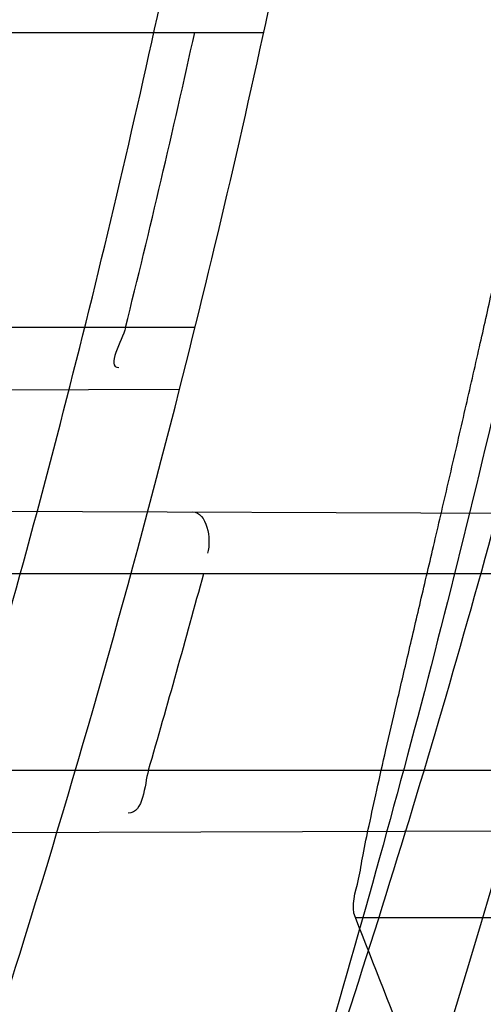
# Model space of a CAD drawing. Header units: millimetres. Extents: x 0 to 297, y 0 to 210.
# Tile 43 of 256: x 145.2282 to 145.2446, y 90.9534 to 90.9885. Entities that reach past the tile are written whole.
import ezdxf

# ---------------------------------------------------------------- set-up
doc = ezdxf.new("R2010")
doc.units = ezdxf.units.MM
doc.header["$LTSCALE"] = 16.335
doc.layers.get('0').update_dxf_attribs({"linetype": 'CONTINUOUS'})
for name, color, linetype in [('01_GLOBAL', 7, 'CONTINUOUS'), ('INTFCLR_1', 7, 'CONTINUOUS'), ('INTFCLR_144815', 7, 'CONTINUOUS')]:
    doc.layers.add(name, color=color, linetype=linetype)

msp = doc.modelspace()

# ---------------------------------------------------------------- linework, layer by layer
at = {"color": 7, "linetype": 'Continuous'}
msp.add_circle((145.8748034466, 92.1344639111), 2.66, dxfattribs=at)
at = {"color": 9, "linetype": 'Continuous'}
msp.add_arc((145.8748034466, 92.1344639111), 2.6259090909, 182.9674534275, 267.0325465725, dxfattribs=at)
at = {"layer": '01_GLOBAL', "color": 7, "linetype": 'Continuous'}
msp.add_circle((145.8748034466, 92.1344639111), 2.695, dxfattribs=at)
at = {"layer": 'INTFCLR_1', "color": 9, "linetype": 'Continuous'}
for p, q in [((145.212054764, 90.9880182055), (145.2368313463, 90.9880182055)), ((145.2343878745, 90.97751820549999), (145.2094353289, 90.97751820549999)), ((145.2095157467, 90.97523961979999), (145.2338381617, 90.9753245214)), ((145.2104119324, 90.97104366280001), (145.271158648, 90.9708316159)), ((145.2108577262, 90.9687682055), (145.2706262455, 90.9687682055)), ((145.2087624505, 90.9617682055), (145.2688339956, 90.9617682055)), ((145.2069335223, 90.9594806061), (145.2683072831, 90.9596948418))]:
    msp.add_line(p, q, dxfattribs=at)
at = {"layer": 'INTFCLR_1', "color": 6, "linetype": 'Continuous'}
for centre, radius, start, end in [((144.8596077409, 91.07026820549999), 0.4224162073, 270, 90.00000002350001), ((144.8596077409, 91.07026820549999), 0.4014439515, 270, 90.00000002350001), ((144.8596077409, 91.07026820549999), 0.3860864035, 345.7642015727, 348.0308689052), ((144.8599389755, 91.07026408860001), 0.3833654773, 345.9997874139, 347.611664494), ((144.8590284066, 91.0702660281), 0.3891373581, 343.8104319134, 344.8808162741), ((144.8596077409, 91.07026820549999), 0.3860864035, 340.3263098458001, 342.6651652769)]:
    msp.add_arc(centre, radius, start, end, dxfattribs=at)
at = {"layer": 'INTFCLR_1', "color": 9, "linetype": 'Continuous'}
for centre, radius, start, end in [((144.8630307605, 91.0702689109), 0.3729410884, 346.8723352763, 13.1275089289), ((144.8629710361, 91.07026820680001), 0.3699364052, 346.8756062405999, 13.1243934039), ((144.8596077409, 91.07026820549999), 0.3860864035, 342.6651652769, 345.7642015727)]:
    msp.add_arc(centre, radius, start, end, dxfattribs=at)
for points, knots in [([(145.235167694, 90.93964664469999), (145.2359987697, 90.94190808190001), (145.2376274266, 90.94647450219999), (145.2407305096, 90.9557351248), (145.2457654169, 90.9723575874), (145.2504341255, 90.9918676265), (145.2535169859, 91.00930456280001), (145.2548129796, 91.01820820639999), (145.2554818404, 91.0233579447), (145.2570256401, 91.03628652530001), (145.2586297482, 91.05837735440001), (145.2583725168, 91.0844406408), (145.2571603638, 91.1013307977), (145.2563978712, 91.1091297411), (145.2558364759, 91.114316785), (145.2541019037, 91.12831663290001), (145.2501634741, 91.1507342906), (145.2444881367, 91.1726209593), (145.2404287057, 91.1856112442), (145.2389019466, 91.1902577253), (145.2365792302, 91.1971022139), (145.2313391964, 91.2114116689), (145.2222901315, 91.2324134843), (145.211984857, 91.2522549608), (145.2048007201, 91.26446751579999), (145.2014430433, 91.2699038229), (145.1992124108, 91.27344744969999), (145.1931796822, 91.28276721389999), (145.1830706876, 91.2970707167), (145.1690288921, 91.3144833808), (145.1571354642, 91.32753546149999), (145.1488272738, 91.335878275), (145.1442335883, 91.34029544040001), (145.1378598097, 91.34625257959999), (145.1289384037, 91.35405272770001), (145.1192814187, 91.3616211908), (145.1131582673, 91.3659752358), (145.1101748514, 91.3679776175), (145.1077179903, 91.36955505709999), (145.1055301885, 91.37087160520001), (145.1036031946, 91.37188262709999), (145.1025200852, 91.37238560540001), (145.1016575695, 91.37269323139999), (145.1010609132, 91.3728325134), (145.1005598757, 91.3727568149), (145.1004622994, 91.3722852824), (145.1007027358, 91.3717640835), (145.1011202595, 91.3710418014), (145.1017948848, 91.3701326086), (145.1026939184, 91.3690240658), (145.1038249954, 91.36772389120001), (145.1051758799, 91.366231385), (145.106740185, 91.36454834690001), (145.1092045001, 91.36193938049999), (145.1127127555, 91.35827210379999), (145.1192604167, 91.3514013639), (145.126411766, 91.34369308), (145.1329263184, 91.3363257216), (145.1369531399, 91.33164093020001), (145.143428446, 91.32395035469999), (145.1533417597, 91.3114874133), (145.1663378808, 91.2933552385), (145.175744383, 91.2785527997), (145.1819029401, 91.2680164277), (145.1860815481, 91.2606058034), (145.1932904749, 91.24707920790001), (145.2029180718, 91.2266527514), (145.209559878, 91.2096225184), (145.212649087, 91.20079273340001)], [0, 0, 0, 0, 0.0103790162, 0.0208837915, 0.0420711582, 0.08518389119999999, 0.1071959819, 0.1183353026, 0.1239410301, 0.1295663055, 0.1744258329, 0.2192337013, 0.2417180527, 0.2473539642, 0.2529903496, 0.2641931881, 0.3081223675, 0.3509244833, 0.3614867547, 0.3667496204, 0.3719934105, 0.3926231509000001, 0.4323812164, 0.470412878, 0.488854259, 0.4934078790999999, 0.4979383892, 0.5068921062, 0.5412323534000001, 0.5733304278, 0.6031976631, 0.6172528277, 0.6240454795, 0.630650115, 0.6548352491, 0.6750685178, 0.6834752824, 0.6871962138, 0.6905460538, 0.6960524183, 0.6981915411, 0.6999110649, 0.7012078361, 0.7020914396, 0.7026255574, 0.7031007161, 0.7038824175, 0.7050749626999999, 0.7066970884, 0.7087489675, 0.7112252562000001, 0.7141187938, 0.7174211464, 0.7211233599, 0.729578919, 0.7392839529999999, 0.762009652, 0.7748693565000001, 0.7816473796, 0.7886214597, 0.8181786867, 0.8502212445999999, 0.8846823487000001, 0.8936821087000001, 0.9027944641, 0.9213301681, 0.9597016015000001, 1, 1, 1, 1]), ([(145.1053256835, 91.37126820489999), (145.1058354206, 91.3712681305), (145.1084302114, 91.3702416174), (145.1114097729, 91.368499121), (145.114679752, 91.3664418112), (145.1177098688, 91.36444481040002), (145.1239326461, 91.36010616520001), (145.1337472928, 91.3525686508), (145.1428234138, 91.3447978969), (145.1493077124, 91.338863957), (145.1539781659, 91.3344671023), (145.1624222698, 91.3261665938), (145.1745124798, 91.3131815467), (145.1887911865, 91.29585590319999), (145.1990766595, 91.2816176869), (145.2052148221, 91.27234000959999), (145.2074832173, 91.268814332), (145.2108964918, 91.26340759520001), (145.2181971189, 91.2512662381), (145.2286731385, 91.2315365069), (145.2378781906, 91.2106406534), (145.2432089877, 91.1964014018), (145.2455710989, 91.1895927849), (145.247123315, 91.1849719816), (145.2512489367, 91.17205836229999), (145.2570185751, 91.1502977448), (145.2610247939, 91.1279966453), (145.262788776, 91.1140712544), (145.2633595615, 91.10891295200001), (145.2641347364, 91.10115794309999), (145.2653671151, 91.0843629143), (145.2656287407, 91.0584419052), (145.2639975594, 91.0364740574), (145.2624282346, 91.0236195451), (145.2617481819, 91.01849828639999), (145.2604303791, 91.00964310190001), (145.2572949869, 90.99229775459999), (145.2525471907, 90.9728939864), (145.2474296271, 90.9563683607), (145.2442749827, 90.94715947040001), (145.2426192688, 90.9426185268), (145.2417743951, 90.94036969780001)], [0, 0, 0, 0, 0.0031306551, 0.0166311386, 0.0214593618, 0.0268204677, 0.03892666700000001, 0.0680356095, 0.1027865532, 0.1122690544, 0.1220182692, 0.1421808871, 0.1849821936, 0.2309157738, 0.2799873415, 0.2927705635, 0.2992370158, 0.3057352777, 0.3320402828, 0.3862318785, 0.4428084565, 0.4721382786, 0.4795908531, 0.487069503, 0.5020757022, 0.562848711, 0.6251729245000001, 0.641061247, 0.6490543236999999, 0.6570463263, 0.6889269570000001, 0.7524525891, 0.8160592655, 0.8240370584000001, 0.8319876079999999, 0.8477879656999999, 0.8790177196, 0.9402188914, 0.9703170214, 0.9852457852, 1, 1, 1, 1]), ([(145.212649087, 91.20079273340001), (145.2158606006, 91.1916133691), (145.2216925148, 91.17275051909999), (145.227244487, 91.14850505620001), (145.2299856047, 91.13231217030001), (145.2310878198, 91.1246731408), (145.2317778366, 91.1195330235), (145.2334659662, 91.1053734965), (145.2350886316, 91.0820240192), (145.2348602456, 91.05859168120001), (145.2340091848, 91.0442662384), (145.2336200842, 91.0390385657), (145.2329629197, 91.0312582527), (145.2311506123, 91.014691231), (145.226931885, 90.9897129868), (145.2217743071, 90.96897061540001), (145.21827327, 90.95706637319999), (145.2168531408, 90.95239822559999), (145.2142959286, 90.94439071), (145.2088936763, 90.92893413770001), (145.2002622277, 90.9078650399), (145.191382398, 90.889773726), (145.1856550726, 90.87921407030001), (145.1835773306, 90.87548959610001), (145.1804900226, 90.8700559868), (145.1738400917, 90.85885693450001), (145.1632874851, 90.84274118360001), (145.150351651, 90.825149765), (145.1410235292, 90.8136739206), (145.1356460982, 90.8073751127), (145.133618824, 90.8050242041), (145.1301975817, 90.8011139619), (145.1238773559, 90.79407797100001), (145.116999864, 90.78674904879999), (145.1107938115, 90.7802602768), (145.1070749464, 90.7763568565), (145.1041227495, 90.77316960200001), (145.102218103, 90.77096320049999), (145.1011689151, 90.7695684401), (145.1007337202, 90.76882832), (145.1004699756, 90.7682973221), (145.1005812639, 90.76760633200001), (145.1020539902, 90.7679067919), (145.1036740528, 90.7686832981), (145.1066075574, 90.7702692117), (145.1094057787, 90.7720516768), (145.1117034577, 90.7735828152), (145.1131778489, 90.7745966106), (145.1156556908, 90.7763307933), (145.1196186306, 90.7792322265), (145.1251563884, 90.7835370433), (145.1334349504, 90.7903494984), (145.1408444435, 90.7969946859), (145.1473278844, 90.8032123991), (145.1519747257, 90.8077983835), (145.1603493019, 90.8164330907), (145.1722854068, 90.829897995), (145.1863008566, 90.84780070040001), (145.1963364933, 90.86246668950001), (145.2023017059, 90.87200498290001), (145.2045040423, 90.8756288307), (145.2078179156, 90.8811890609), (145.2148947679, 90.89367373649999), (145.2249952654, 90.9139386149), (145.2319439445, 90.9308745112), (145.2351676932, 90.9396466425)], [0, 0, 0, 0, 0.0419354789, 0.08505031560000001, 0.1071497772, 0.1127379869, 0.1183317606, 0.1295131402, 0.1742263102, 0.2191466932, 0.230445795, 0.2361065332, 0.241751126, 0.2641147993, 0.3079545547, 0.3508736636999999, 0.3561840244, 0.3614616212, 0.3719139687, 0.3924297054, 0.4320526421, 0.4700131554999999, 0.4792642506, 0.483852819, 0.4884035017, 0.5062126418, 0.5400088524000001, 0.5714206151, 0.6003317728, 0.6037560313, 0.6071340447, 0.6137178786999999, 0.6261602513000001, 0.6479155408, 0.6570536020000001, 0.6648783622, 0.6711643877, 0.6757843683, 0.6774462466, 0.6786751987, 0.6794900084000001, 0.6799813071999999, 0.6813020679, 0.6842478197, 0.6888651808, 0.6950795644, 0.6987591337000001, 0.70073729, 0.7027989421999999, 0.7117993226, 0.7219139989, 0.7330405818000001, 0.7580265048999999, 0.7648041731, 0.7717766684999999, 0.7861782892, 0.816667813, 0.8493175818, 0.8841610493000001, 0.8932352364, 0.8978283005, 0.9024468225, 0.9211469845, 0.9596997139, 1, 1, 1, 1]), ([(145.1053256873, 90.7692681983), (145.1051880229, 90.769268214), (145.1048509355, 90.76933467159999), (145.1048682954, 90.769940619), (145.1052289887, 90.77056403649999), (145.1058526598, 90.7714906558), (145.1068032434, 90.77264391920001), (145.1086356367, 90.7747211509), (145.110803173, 90.77699248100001), (145.113215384, 90.7794781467), (145.1159839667, 90.7823058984), (145.1217014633, 90.7881297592), (145.1287122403, 90.7954132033), (145.1351564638, 90.80240928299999), (145.1386445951, 90.8062976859), (145.1407113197, 90.80863540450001), (145.1461908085, 90.8148961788), (145.1556953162, 90.8263034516), (145.1688811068, 90.84380018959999), (145.1796415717, 90.85983729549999), (145.1864241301, 90.8709859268), (145.1895721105, 90.87639380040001), (145.1916900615, 90.880099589), (145.1975256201, 90.89060172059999), (145.2065751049, 90.908597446), (145.2153782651, 90.92957264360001), (145.2208882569, 90.944962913), (145.2234958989, 90.95293463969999), (145.2249438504, 90.95758139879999), (145.2285119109, 90.9694259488), (145.2337695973, 90.990067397), (145.2380725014, 91.0149380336), (145.2399207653, 91.03143377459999), (145.2405908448, 91.039179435), (145.2409875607, 91.0443834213), (145.241855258, 91.0586434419), (145.2420882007, 91.0819727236), (145.2404334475, 91.1052173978), (145.2387124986, 91.1193107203), (145.238008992, 91.12442738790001), (145.2368850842, 91.1320325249), (145.2340893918, 91.1481566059), (145.2284266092, 91.1722973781), (145.222482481, 91.1910649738), (145.2192099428, 91.2001967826)], [0, 0, 0, 0, 0.0008731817, 0.001718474, 0.0032338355, 0.0055641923, 0.008732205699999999, 0.0127298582, 0.0231213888, 0.0286463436, 0.0346993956, 0.04822263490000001, 0.0804125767, 0.0988155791, 0.1085508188, 0.1135449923, 0.1186070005, 0.1613231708, 0.2076862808, 0.2575123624, 0.2837454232, 0.2904461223, 0.2972015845, 0.3108183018, 0.3666504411, 0.4248609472, 0.4549769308, 0.4703146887, 0.4780576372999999, 0.4858477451, 0.5487776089, 0.6130123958, 0.6457680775, 0.6540347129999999, 0.6623246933, 0.6788711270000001, 0.74464742, 0.8101273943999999, 0.8265053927, 0.8346996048, 0.8428861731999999, 0.8752668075, 0.9384714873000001, 1, 1, 1, 1])]:
    msp.add_open_spline(points, degree=3, knots=knots, dxfattribs=at)
at = {"layer": 'INTFCLR_1', "color": 6, "linetype": 'Continuous'}
for points, knots in [([(145.1350652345, 91.37126820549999), (145.1342109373, 91.37126820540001), (145.1357546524, 91.3683275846), (145.1370803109, 91.3667054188), (145.1392467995, 91.36385886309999), (145.1419201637, 91.3606392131), (145.145337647, 91.3565301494), (145.149332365, 91.3517583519), (145.1536170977, 91.34656836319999), (145.1578478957, 91.34135293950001), (145.1617862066, 91.3363852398), (145.1654017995, 91.331722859), (145.1686896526, 91.3273862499), (145.1716611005, 91.3233823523), (145.1743369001, 91.31970203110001), (145.176743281, 91.3163294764), (145.1789048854, 91.31324522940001), (145.1808385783, 91.31044103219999), (145.1825660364, 91.30789847), (145.1841084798, 91.3055965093), (145.185490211, 91.3035084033), (145.1867189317, 91.3016307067), (145.1878098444, 91.2999462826), (145.1887779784, 91.29843766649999), (145.1896459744, 91.2970737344), (145.1906214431, 91.2955292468), (145.191753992, 91.2937193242), (145.1928766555, 91.2919021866), (145.1938510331, 91.29030917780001), (145.1946912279, 91.28892487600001), (145.1956155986, 91.28738878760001), (145.1966371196, 91.28567497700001), (145.1977643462, 91.2837631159), (145.1990081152, 91.2816272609), (145.2003754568, 91.2792470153), (145.201880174, 91.2765873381), (145.2035347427, 91.2736120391), (145.2053542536, 91.2702751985), (145.2073580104, 91.2665186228), (145.2095596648, 91.2622861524), (145.2119715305, 91.25751282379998), (145.214608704, 91.2521191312), (145.2174929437, 91.2459939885), (145.220642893, 91.2390035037), (145.2240752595, 91.2309767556), (145.227802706, 91.2217082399), (145.2318351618, 91.21090431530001), (145.2361179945, 91.19831684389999), (145.2403681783, 91.18429274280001), (145.2442872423, 91.16942297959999), (145.2476657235, 91.15438159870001), (145.2504753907, 91.1392991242), (145.2527156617, 91.12423526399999), (145.2543982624, 91.1091876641), (145.2555287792, 91.0941918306), (145.256117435, 91.079233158), (145.2561708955, 91.0643352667), (145.2556951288, 91.0494844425), (145.2546936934, 91.0346826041), (145.2531693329, 91.01994161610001), (145.2511191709, 91.00523180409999), (145.2485428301, 90.9905728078), (145.2454275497, 90.9759328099), (145.2417708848, 90.9613303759), (145.2376203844, 90.94696810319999), (145.2332204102, 90.9335438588), (145.2288852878, 90.92162630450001), (145.2248596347, 90.9114479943), (145.2211587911, 90.90270194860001), (145.2177663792, 90.89512937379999), (145.2146668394, 90.8885329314), (145.2118379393, 90.8827508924), (145.2092594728, 90.87766290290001), (145.2069119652, 90.8731710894), (145.2047820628, 90.869201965), (145.2028538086, 90.86569136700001), (145.2011073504, 90.8625761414), (145.1995253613, 90.8598041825), (145.1980916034, 90.85733143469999), (145.1967959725, 90.8551286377), (145.1956290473, 90.85316932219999), (145.1945782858, 90.85142412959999), (145.1936278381, 90.84986076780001), (145.1927650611, 90.8484539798), (145.1919665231, 90.8471621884), (145.1911689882, 90.845881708), (145.1903111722, 90.84451464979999), (145.1893416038, 90.842982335), (145.1882509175, 90.8412749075), (145.1870226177, 90.8393719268), (145.1856376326, 90.83725116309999), (145.1840803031, 90.8348962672), (145.1823329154, 90.83229124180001), (145.1803729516, 90.82941478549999), (145.1781781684, 90.82624664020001), (145.1757236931, 90.82276863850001), (145.1729902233, 90.8189712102), (145.1699514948, 90.8148382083), (145.1665806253, 90.81035527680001), (145.1628687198, 90.8055344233), (145.1588145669, 90.8003903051), (145.1544498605, 90.7949847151), (145.149996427, 90.78957611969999), (145.1458273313, 90.78459071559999), (145.1422457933, 90.7802896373), (145.1394492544, 90.7769290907), (145.1371773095, 90.773959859), (145.1358081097, 90.7722873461), (145.134193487, 90.7692682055), (145.1350652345, 90.7692682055)], [0, 0, 0, 0, 0.0038604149, 0.007501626, 0.0124785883, 0.0188917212, 0.0268498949, 0.0364677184, 0.0470694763, 0.05724446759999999, 0.0668187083, 0.0757144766, 0.08390537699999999, 0.0914099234, 0.09824517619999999, 0.1044667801, 0.1101313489, 0.1152642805, 0.1198589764, 0.1240215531, 0.1277856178, 0.1311734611, 0.1341617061, 0.1368541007, 0.1392736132, 0.1414672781, 0.1451087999, 0.148921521, 0.1511192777, 0.1535471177, 0.1562389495, 0.1592204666, 0.1625628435, 0.1662680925, 0.1703891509, 0.1749670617, 0.1800766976, 0.185772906, 0.1921414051, 0.1993155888, 0.2073311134, 0.2163077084, 0.2264451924, 0.2379233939, 0.2509534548, 0.2658909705, 0.2830621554, 0.3030578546, 0.3259639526, 0.3492662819, 0.3725305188, 0.395610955, 0.4185782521, 0.4413347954, 0.4640172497, 0.4865192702, 0.5089682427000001, 0.5313242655, 0.5536477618, 0.5759939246, 0.5982772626, 0.6207472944, 0.6432362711, 0.6658996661, 0.6887559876, 0.7107777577, 0.7297237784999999, 0.7460531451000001, 0.7602331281, 0.7726347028, 0.7835467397, 0.7931663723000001, 0.8017211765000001, 0.8093215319, 0.8160683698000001, 0.8220757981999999, 0.8274205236, 0.83220661, 0.8364980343, 0.8403367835, 0.8437547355, 0.8468031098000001, 0.8495420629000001, 0.8520223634, 0.8542604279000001, 0.8564046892, 0.8588391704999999, 0.8615533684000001, 0.8645986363, 0.8679945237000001, 0.8717882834, 0.8760445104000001, 0.8807522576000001, 0.8859628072, 0.8917731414, 0.8981681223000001, 0.9051985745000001, 0.9129160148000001, 0.9213486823, 0.930543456, 0.9404096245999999, 0.9509435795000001, 0.9619432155, 0.9720502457, 0.9803711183, 0.9870628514, 0.9922716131, 0.9960607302, 1, 1, 1, 1]), ([(145.1350652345, 90.7692682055), (145.1360387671, 90.7692682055), (145.1377271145, 90.77040596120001), (145.1403228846, 90.77196865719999), (145.1432989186, 90.7741311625), (145.1469787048, 90.7769487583), (145.1513602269, 90.78054609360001), (145.156189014, 90.78473927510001), (145.1610884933, 90.78922212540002), (145.16571304, 90.7936532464), (145.1699506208, 90.7978753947), (145.1738079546, 90.80185999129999), (145.1773032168, 90.80558700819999), (145.1804624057, 90.8090520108), (145.1833068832, 90.8122538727), (145.1858602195, 90.8151948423), (145.1881553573, 90.8178946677), (145.1902110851, 90.8203591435), (145.1920499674, 90.8226010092), (145.1936917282, 90.8246337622), (145.195161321, 90.8264787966), (145.1964960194, 90.82817546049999), (145.197810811, 90.82986574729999), (145.1992115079, 90.83168840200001), (145.2006985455, 90.83364987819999), (145.2021699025, 90.8356183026), (145.203615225, 90.83757754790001), (145.2051191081, 90.8396441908), (145.2067839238, 90.8419664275), (145.2086446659, 90.8446056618), (145.2107239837, 90.8476123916), (145.2130437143, 90.8510414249), (145.2156231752, 90.85494957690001), (145.2184823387, 90.85940686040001), (145.2216518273, 90.8645112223), (145.2251614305, 90.87037537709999), (145.229038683, 90.8771369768), (145.2333125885, 90.884978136), (145.2380078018, 90.89411228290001), (145.2431555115, 90.9048590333), (145.2486552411, 90.91737134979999), (145.2541538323, 90.9312561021), (145.2592951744, 90.9458952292), (145.2638614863, 90.9607341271), (145.2678132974, 90.9756278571), (145.2711637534, 90.9905604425), (145.2739112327, 91.005452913), (145.2760779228, 91.0203457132), (145.2776685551, 91.03517539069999), (145.2786982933, 91.0499655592), (145.2791763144, 91.06470155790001), (145.2791102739, 91.0793859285), (145.2785051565, 91.09402740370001), (145.2773642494, 91.1086166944), (145.2756872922, 91.1231600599), (145.2734729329, 91.13765537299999), (145.2707211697, 91.1520804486), (145.2674209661, 91.16646759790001), (145.2635667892, 91.1807987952), (145.259139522, 91.19509062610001), (145.254151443, 91.2092704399), (145.2488018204, 91.2228033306), (145.2434345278, 91.23506080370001), (145.238408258, 91.245610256), (145.2338248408, 91.2545835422), (145.2296571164, 91.2622860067), (145.2258775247, 91.26893157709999), (145.2224553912, 91.2746994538), (145.2193628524, 91.2797261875), (145.216567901, 91.28412676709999), (145.2140471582, 91.2879848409), (145.2117761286, 91.29137679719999), (145.209737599, 91.2943566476), (145.2079066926, 91.2969818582), (145.20627007, 91.2992895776), (145.2048016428, 91.30132990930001), (145.203482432, 91.3031390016), (145.202221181, 91.30484800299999), (145.2009100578, 91.3066043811), (145.1994654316, 91.308515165), (145.1979774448, 91.3104559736), (145.1964846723, 91.3123763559), (145.1949729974, 91.31429626), (145.1933137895, 91.31637424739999), (145.1914604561, 91.3186591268), (145.1893845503, 91.3211745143), (145.1870661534, 91.32393108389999), (145.1844777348, 91.3269433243), (145.1815962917, 91.3302189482), (145.1783918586, 91.3337676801), (145.174841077, 91.3375879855), (145.1709238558, 91.34167041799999), (145.1666153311, 91.3459993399), (145.1619164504, 91.3505367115), (145.1569054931, 91.35515789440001), (145.1519289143, 91.3595100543), (145.1473729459, 91.36327579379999), (145.1435388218, 91.36622737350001), (145.1404516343, 91.3684830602), (145.1377826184, 91.3700958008), (145.1360568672, 91.37126820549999), (145.1350652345, 91.37126820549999)], [0, 0, 0, 0, 0.0042187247, 0.0081401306, 0.0133978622, 0.0200459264, 0.0282638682, 0.0379443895, 0.0477615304, 0.05703690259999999, 0.0656973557, 0.0736821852, 0.0810680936, 0.0878383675, 0.0940009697, 0.0996271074, 0.1047154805, 0.1093563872, 0.1135342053, 0.1172803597, 0.1206792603, 0.1237557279, 0.1266349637, 0.1299589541, 0.1337168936, 0.1373013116, 0.1406085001, 0.1442672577, 0.148377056, 0.1529904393, 0.1582606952, 0.164218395, 0.1709303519, 0.1785521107, 0.1871652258, 0.1969659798, 0.2081658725, 0.2209392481, 0.2356613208, 0.2526660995, 0.2725685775, 0.2948769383, 0.3173640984, 0.3397873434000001, 0.3621386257, 0.3841211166, 0.4060891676, 0.4277469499, 0.4493218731, 0.470705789, 0.4919793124, 0.5131981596, 0.5343255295, 0.5554668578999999, 0.5765984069, 0.5977513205, 0.6189954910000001, 0.6402209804, 0.6617015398, 0.6832900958, 0.7050415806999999, 0.7268239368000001, 0.7463339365, 0.7630160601, 0.7774553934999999, 0.7899931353, 0.8009638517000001, 0.8105830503, 0.8190545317, 0.8265380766, 0.8331730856, 0.8390248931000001, 0.8442268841, 0.8488182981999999, 0.8528943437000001, 0.8564866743, 0.8597116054, 0.8625968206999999, 0.8656908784, 0.8692094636, 0.8729771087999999, 0.8762884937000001, 0.879749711, 0.8835661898, 0.8878115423, 0.8924986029, 0.8976989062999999, 0.9034198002, 0.9097088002, 0.9166034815, 0.9241390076, 0.9323094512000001, 0.9411199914, 0.9506041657, 0.9606137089, 0.9706541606, 0.9792553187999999, 0.9862062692, 0.9916647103, 0.9957028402, 1, 1, 1, 1])]:
    msp.add_open_spline(points, degree=3, knots=knots, dxfattribs=at)
for points in [[(145.2319165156, 90.97751820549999), (145.2318002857, 90.9770520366), (145.2312026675, 90.9760942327), (145.2316831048, 90.9760959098)], [(145.2342937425, 90.9709602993), (145.2348149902, 90.97095847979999), (145.2349718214, 90.96999673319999), (145.2348358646, 90.96949352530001)], [(145.232734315, 90.9617682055), (145.2325776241, 90.96122850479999), (145.2325739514, 90.9602467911), (145.2320119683, 90.96024482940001)]]:
    msp.add_open_spline(points, degree=3, dxfattribs=at)
at = {"layer": 'INTFCLR_144815', "color": 9, "linetype": 'Continuous'}
msp.add_line((145.240084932, 90.9565299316), (145.2619674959, 90.9565299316), dxfattribs=at)
at = {"layer": 'INTFCLR_144815', "color": 6, "linetype": 'Continuous'}
for radius in [0.4466793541, 0.4256665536]:
    msp.add_circle((144.8596077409, 91.07026820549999), radius, dxfattribs=at)
for radius, start, end in [(0.6157754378, 313.9937911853, 154.5150993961), (0.5947754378, 312.9543589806, 154.5144414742), (0.5751005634, 282.2440355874, 71.2863570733), (0.4537777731, 308.490992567, 51.50900743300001), (0.4747905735, 316.9838592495, 43.0161407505), (0.4480128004, 313.9992414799, 46.00075850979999)]:
    msp.add_arc((144.8596077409, 91.07026820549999), radius, start, end, dxfattribs=at)
at = {"layer": 'INTFCLR_144815', "color": 9, "linetype": 'Continuous'}
for centre, radius, start, end in [((144.8596077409, 91.07026820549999), 0.5712784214, 292.4997540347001, 54.0964566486), ((144.8596102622, 91.0702693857), 0.5153523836, 292.4997540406, 54.09645665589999), ((144.8596257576, 91.0702725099), 0.5066391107, 311.2505121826, 48.7494878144), ((144.859607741, 91.07026820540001), 0.4617768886, 314.0862202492, 45.9137797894), ((144.8596077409, 91.07026820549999), 0.450734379, 313.8592910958, 46.1407088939), ((144.8596077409, 91.07026820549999), 0.4477854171, 314.0319604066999, 45.9680396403)]:
    msp.add_arc(centre, radius, start, end, dxfattribs=at)
at = {"layer": 'INTFCLR_144815', "color": 6, "linetype": 'Continuous'}
msp.add_ellipse((144.8596077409, 90.6851849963), major_axis=(0, 0.5779184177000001), ratio=0.7456587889, start_param=-1.0919724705, end_param=-1.0820479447, dxfattribs=at)
for points, knots in [([(145.1715348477, 90.75876832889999), (145.1712150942, 90.75877420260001), (145.1712119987, 90.7600066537), (145.1717859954, 90.7606973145), (145.1723169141, 90.76165810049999), (145.1728921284, 90.7625179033), (145.1735763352, 90.7635211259), (145.1743814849, 90.7646468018), (145.17530592, 90.76590735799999), (145.1763525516, 90.7673048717), (145.1775225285, 90.7688449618), (145.1788179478, 90.77053327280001), (145.1802417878, 90.7723776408), (145.1817966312, 90.7743857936), (145.1834827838, 90.77656326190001), (145.1852973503, 90.77891214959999), (145.1872357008, 90.7814329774), (145.189295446, 90.7841297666), (145.1914790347, 90.78701356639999), (145.1937896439, 90.79009740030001), (145.1962240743, 90.79338687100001), (145.1987743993, 90.7968818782), (145.2014309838, 90.8005803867), (145.2041860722, 90.8044833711), (145.2070298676, 90.8085892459), (145.2099514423, 90.81289490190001), (145.2129388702, 90.817395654), (145.215979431, 90.8220852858), (145.2190598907, 90.8269562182), (145.2221667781, 90.8319996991), (145.2252866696, 90.83720604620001), (145.2284064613, 90.84256492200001), (145.2315136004, 90.8480656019), (145.2345962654, 90.8536972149), (145.2376434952, 90.8594489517), (145.2406452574, 90.8653102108), (145.2435925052, 90.8712707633), (145.2464771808, 90.87732085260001), (145.2492921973, 90.8834512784), (145.2520314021, 90.8896534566), (145.2546894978, 90.8959194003), (145.2572619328, 90.9022416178), (145.2597453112, 90.9086143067), (145.2621317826, 90.9150187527), (145.2644188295, 90.921447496), (145.2666074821, 90.927902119), (145.2687002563, 90.9343905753), (145.2706975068, 90.94091510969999), (145.2725965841, 90.9474676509), (145.2743963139, 90.9540444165), (145.2760946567, 90.9606370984), (145.2776905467, 90.96723941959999), (145.2791843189, 90.97385019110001), (145.2805765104, 90.98046922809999), (145.2818676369, 90.98709652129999), (145.2830580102, 90.9937313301), (145.2841477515, 91.0003718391), (145.2851369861, 91.0070158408), (145.2860260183, 91.01366199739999), (145.2868152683, 91.0203099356), (145.2875051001, 91.02695916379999), (145.2880958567, 91.0336093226), (145.2885878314, 91.04025993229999), (145.2889813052, 91.0469109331), (145.289276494, 91.0535620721), (145.2894735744, 91.06021341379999), (145.2895726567, 91.0668647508), (145.2895738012, 91.0735161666), (145.2894770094, 91.0801674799), (145.2892822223, 91.0868188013), (145.2889893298, 91.09346994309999), (145.2885981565, 91.1001209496), (145.2881084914, 91.1067715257), (145.2875200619, 91.1134215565), (145.2868325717, 91.1200706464), (145.2860456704, 91.126718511), (145.2851589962, 91.13336461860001), (145.2841721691, 91.14000833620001), (145.2830848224, 91.14664879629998), (145.2818965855, 91.15328508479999), (145.2806070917, 91.15991620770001), (145.2792161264, 91.166540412), (145.2777236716, 91.17315528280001), (145.27612979, 91.1797584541), (145.2744344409, 91.18634824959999), (145.2726374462, 91.1929236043), (145.2707388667, 91.19948263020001), (145.2687392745, 91.2060219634), (145.2666397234, 91.21253728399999), (145.2644415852, 91.2190240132), (145.2621464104, 91.2254777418), (145.2597562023, 91.23189351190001), (145.2572735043, 91.2382657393), (145.2547014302, 91.2445882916), (145.2520437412, 91.25085444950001), (145.2493049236, 91.25705687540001), (145.2464902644, 91.26318759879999), (145.2436059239, 91.26923801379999), (145.240658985, 91.2751989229), (145.2376574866, 91.2810606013), (145.2346104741, 91.28681281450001), (145.231527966, 91.2924449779), (145.2284209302, 91.2979462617), (145.2253011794, 91.30330580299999), (145.2221812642, 91.3085128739), (145.2190742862, 91.31355713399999), (145.2159936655, 91.3184289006), (145.2129528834, 91.323119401), (145.209965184, 91.3276210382), (145.207043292, 91.331927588), (145.2041991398, 91.3360343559), (145.2014436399, 91.33993825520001), (145.1987864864, 91.3436378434), (145.1962360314, 91.34713327), (145.1937992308, 91.35042615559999), (145.1914816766, 91.3535193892), (145.1892876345, 91.3564169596), (145.1872201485, 91.3591237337), (145.1852811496, 91.36164526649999), (145.1834716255, 91.3639875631), (145.1817917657, 91.36615689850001), (145.1802410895, 91.36815967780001), (145.1788186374, 91.3700022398), (145.1775230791, 91.3716907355), (145.1763528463, 91.3732311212), (145.1753062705, 91.37462867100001), (145.1743814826, 91.3758893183), (145.1735770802, 91.3770151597), (145.1728902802, 91.378018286), (145.1723225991, 91.3788786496), (145.1718630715, 91.3796692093), (145.171402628, 91.38041122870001), (145.1710534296, 91.38175923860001), (145.1715348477, 91.38176808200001)], [0, 0, 0, 0, 0.0014103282, 0.0032894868, 0.0045784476, 0.006109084, 0.0078878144, 0.009921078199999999, 0.0122159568, 0.0147800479, 0.0176210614, 0.0207450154, 0.0241645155, 0.0278962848, 0.0319450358, 0.0363094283, 0.0409856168, 0.0459681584, 0.0512740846, 0.0569372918, 0.0629614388, 0.06932079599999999, 0.0760170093, 0.0830428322, 0.09038864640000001, 0.09804223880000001, 0.1059886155, 0.1142106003, 0.1226891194, 0.1314036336, 0.1403327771, 0.1494548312, 0.1587482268, 0.1681920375, 0.1777662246, 0.1874518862, 0.1972313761, 0.2070885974, 0.2170088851, 0.2269790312, 0.2369874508, 0.247023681, 0.2570780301, 0.2671479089, 0.2771627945, 0.2871678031, 0.297203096, 0.3072268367, 0.3172573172, 0.3272873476, 0.3372951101, 0.3472786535, 0.3572404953, 0.3671820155, 0.3771057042, 0.38701475, 0.3969071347, 0.4067804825, 0.4166362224, 0.4264761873, 0.4363022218, 0.4461151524, 0.4559173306, 0.4657100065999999, 0.4754958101, 0.4852761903, 0.4950537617, 0.5048299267, 0.514607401, 0.5243876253, 0.5341732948, 0.5439658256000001, 0.5537677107, 0.5635801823, 0.5734055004, 0.5832449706, 0.5931003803, 0.6029729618, 0.6128636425, 0.6227732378, 0.6327028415, 0.6426530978, 0.6526214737, 0.6626060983, 0.6726078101, 0.6826271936, 0.6926651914, 0.7027189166, 0.7127821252, 0.7228511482, 0.7329216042, 0.7429877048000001, 0.7530428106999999, 0.7630790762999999, 0.7730874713, 0.7830577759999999, 0.7929782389, 0.8028356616, 0.8126154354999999, 0.8223014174, 0.8318761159, 0.8413205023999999, 0.8506146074, 0.8597374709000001, 0.8686675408, 0.8773831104, 0.8858627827, 0.8940860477, 0.9020337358, 0.9096886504, 0.9170358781, 0.9240630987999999, 0.9307608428, 0.9371226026, 0.9431446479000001, 0.9488258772, 0.9541674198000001, 0.9591725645, 0.9638462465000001, 0.9681947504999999, 0.9722253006, 0.9759458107, 0.979364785, 0.9824904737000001, 0.9853313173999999, 0.9878955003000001, 0.9901906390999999, 0.9922241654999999, 0.994002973, 0.9955336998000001, 0.9968227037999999, 0.9978766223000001, 1, 1, 1, 1]), ([(145.1816919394, 91.37126820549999), (145.1813689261, 91.37126820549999), (145.181354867, 91.37002508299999), (145.1818990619, 91.3693135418), (145.1824036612, 91.36833271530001), (145.1829511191, 91.36745360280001), (145.1836029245, 91.3664285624), (145.1843702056, 91.3652784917), (145.1852510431, 91.3639914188), (145.1862478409, 91.3625655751), (145.1873615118, 91.36099545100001), (145.1885933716, 91.3592761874), (145.1899443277, 91.35740242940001), (145.1914151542, 91.3553685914), (145.1930061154, 91.3531691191), (145.1947171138, 91.3507983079), (145.1965473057, 91.3482507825), (145.1984952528, 91.34552127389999), (145.2005585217, 91.3426051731), (145.2027337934, 91.33949840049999), (145.2050166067, 91.3361978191), (145.207401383, 91.33270127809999), (145.2098813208, 91.32900788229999), (145.2124484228, 91.3251181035), (145.2150935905, 91.3210338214), (145.2178067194, 91.3167583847), (145.2205768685, 91.3122965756), (145.2233924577, 91.30765452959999), (145.2262415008, 91.3028395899), (145.2291118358, 91.297860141), (145.2319913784, 91.29272536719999), (145.2348683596, 91.2874449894), (145.2377314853, 91.2820290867), (145.2405700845, 91.276487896), (145.2433742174, 91.27083163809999), (145.2461347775, 91.26507030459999), (145.2488435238, 91.25921354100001), (145.2514930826, 91.25327056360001), (145.2540769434, 91.2472500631), (145.2565894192, 91.2411601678), (145.2590255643, 91.23500850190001), (145.2613812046, 91.2288019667), (145.2636527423, 91.2225470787), (145.2658372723, 91.2162495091), (145.2679322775, 91.20991477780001), (145.2699358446, 91.203547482), (145.2718463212, 91.1971521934), (145.2736625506, 91.19073257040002), (145.275383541, 91.18429233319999), (145.2770086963, 91.1778343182), (145.2785375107, 91.171361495), (145.2799697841, 91.1648759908), (145.281305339, 91.1583801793), (145.282544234, 91.1518756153), (145.2836865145, 91.14536413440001), (145.2847323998, 91.1388467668), (145.285682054, 91.13232495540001), (145.2865357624, 91.12579938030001), (145.2872937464, 91.1192711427), (145.2879563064, 91.1127405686), (145.2885236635, 91.10620849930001), (145.2889960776, 91.09967506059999), (145.2893737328, 91.0931409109), (145.2896568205, 91.0866060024), (145.2898454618, 91.0800708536), (145.2899397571, 91.0735353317), (145.2899397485, 91.06699989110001), (145.2898454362, 91.0604643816), (145.2896567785, 91.0539292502), (145.2893736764, 91.04739438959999), (145.2889960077, 91.040860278), (145.2885235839, 91.034326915), (145.2879562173, 91.0277949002), (145.2872936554, 91.02126443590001), (145.2865356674, 91.0147362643), (145.2856819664, 91.00821082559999), (145.2847323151, 91.0016890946), (145.283686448, 90.99517188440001), (145.2825441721, 90.98866045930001), (145.2813053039, 90.98215605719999), (145.2799697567, 90.9756602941), (145.2785375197, 90.9691749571), (145.277008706, 90.9627021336), (145.2753835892, 90.95624426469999), (145.2736625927, 90.9498039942), (145.2718464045, 90.94338450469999), (145.2699359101, 90.9369891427), (145.2679323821, 90.9306219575), (145.2658373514, 90.9242871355), (145.2636528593, 90.9179896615), (145.2613812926, 90.91173468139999), (145.2590256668, 90.9055281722), (145.2565895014, 90.8993764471), (145.2540770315, 90.8932865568), (145.2514931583, 90.8872660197), (145.2488435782, 90.8813229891), (145.2461348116, 90.8754661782), (145.2433742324, 90.86970480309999), (145.2405700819, 90.8640485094), (145.2377314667, 90.8585072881), (145.2348683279, 90.85309136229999), (145.2319913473, 90.8478109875), (145.2291118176, 90.8426762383), (145.2262415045, 90.8376968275), (145.2233924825, 90.83288192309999), (145.220576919, 90.8282399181), (145.2178068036, 90.8237781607), (145.2150937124, 90.8195027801), (145.2124485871, 90.8154185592), (145.2098815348, 90.8115288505), (145.2074016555, 90.8078355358), (145.2050169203, 90.8043390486), (145.2027341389, 90.801038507), (145.2005588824, 90.79793175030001), (145.1984956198, 90.7950156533), (145.1965476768, 90.79228614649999), (145.1947174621, 90.7897385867), (145.1930064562, 90.7873677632), (145.1914154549, 90.7851682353), (145.1899446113, 90.7831343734), (145.1885936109, 90.781260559), (145.1873617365, 90.77954126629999), (145.1862480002, 90.77797109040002), (145.1852512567, 90.77654520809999), (145.1843701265, 90.7752581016), (145.1836036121, 90.77410794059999), (145.1829493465, 90.7730830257), (145.1824091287, 90.7722033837), (145.1819724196, 90.77139682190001), (145.1815362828, 90.7706332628), (145.1812048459, 90.7692682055), (145.1816919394, 90.7692682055)], [0, 0, 0, 0, 0.0014863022, 0.0034583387, 0.00480742, 0.0064070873, 0.008263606, 0.0103831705, 0.0127725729, 0.0154385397, 0.018388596, 0.0216299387, 0.0251705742, 0.0290176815, 0.0331791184, 0.0376612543, 0.0424708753, 0.0476126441, 0.053091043, 0.05890788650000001, 0.0650637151, 0.071556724, 0.0783824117, 0.08553378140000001, 0.09300120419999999, 0.1007725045, 0.1088330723, 0.1171662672, 0.125753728, 0.1345758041, 0.1436120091, 0.1528416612, 0.1622443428, 0.1717998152, 0.1814887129, 0.1912927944, 0.2011949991, 0.2111795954, 0.2212322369, 0.2313400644, 0.2414915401, 0.251676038, 0.2618853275, 0.272110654, 0.2823462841, 0.2925853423, 0.3028240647, 0.3130572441, 0.3232827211, 0.3334966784, 0.3436983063, 0.353884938, 0.364056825, 0.3742120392, 0.3843517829, 0.3944749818, 0.4045834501, 0.4146764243, 0.4247563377, 0.4348229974, 0.4448791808, 0.4549248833, 0.4649631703, 0.4749943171, 0.4850215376, 0.4950452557, 0.505068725, 0.5150924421, 0.5251196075, 0.5351507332, 0.5451888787, 0.5552345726, 0.5652905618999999, 0.5753571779, 0.5854368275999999, 0.5955298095, 0.6056379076, 0.615761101, 0.6259004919, 0.6360558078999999, 0.6462271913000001, 0.6564139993, 0.6666151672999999, 0.6768294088, 0.6870543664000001, 0.6972879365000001, 0.7075261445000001, 0.7177656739, 0.7280008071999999, 0.7382265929, 0.7484354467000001, 0.7586203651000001, 0.7687717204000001, 0.7788795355, 0.7889322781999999, 0.7989169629, 0.8088192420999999, 0.8186233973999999, 0.8283123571, 0.8378678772, 0.8472706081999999, 0.8565002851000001, 0.8655364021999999, 0.8743584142, 0.8829458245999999, 0.8912789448, 0.8993394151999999, 0.9071106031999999, 0.9145779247, 0.9217291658, 0.9285546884, 0.9350475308, 0.9412033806, 0.9470201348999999, 0.9524985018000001, 0.9576403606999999, 0.9624499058, 0.9669322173, 0.9710936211, 0.9749409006, 0.978481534, 0.9817230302, 0.984673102, 0.9873392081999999, 0.9897286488, 0.9918483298, 0.9937048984, 0.9953046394, 0.9966537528, 0.9977587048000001, 1, 1, 1, 1]), ([(145.2619187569, 91.0702682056), (145.2619187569, 91.0661356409), (145.2617972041, 91.0578659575), (145.2612501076, 91.0454634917), (145.2603370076, 91.0330607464), (145.2590551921, 91.0206586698), (145.2574020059, 91.0082592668), (145.2553745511, 90.99586623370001), (145.2529686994, 90.983485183), (145.2501810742, 90.971124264), (145.2470107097, 90.9587946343), (145.2434550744, 90.946512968), (145.2395175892, 90.93429876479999), (145.2352018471, 90.9221775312), (145.2305195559, 90.9101815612), (145.2254865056, 90.89834935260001), (145.2201294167, 90.8867289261), (145.2144851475, 90.8753763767), (145.2086034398, 90.86435830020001), (145.2025493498, 90.8537475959), (145.1964022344, 90.843622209), (145.1902548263, 90.8340614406), (145.1842079, 90.82513824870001), (145.1783638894, 90.8169126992), (145.1728175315, 90.80942519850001), (145.1676486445, 90.8026917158), (145.1629171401, 90.79670667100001), (145.1586605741, 90.7914457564), (145.1549015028, 90.7868678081), (145.1516394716, 90.7829300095), (145.1488735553, 90.77957647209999), (145.1465811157, 90.77677520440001), (145.1447678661, 90.77445192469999), (145.1433636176, 90.7726559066), (145.1424842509, 90.77114923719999), (145.1417601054, 90.7703139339), (145.1418564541, 90.7692682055), (145.1421340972, 90.7692682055)], [0, 0, 0, 0, 0.0373969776, 0.0748305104, 0.1123278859, 0.1499208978, 0.1876426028, 0.2255106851, 0.2635438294, 0.3017616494, 0.3401610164, 0.3787310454, 0.4174490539, 0.4562752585, 0.4951477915, 0.5339633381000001, 0.5726158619, 0.6109244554, 0.6486768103, 0.6856239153, 0.7214601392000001, 0.7558561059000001, 0.7884730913, 0.8189949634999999, 0.8471589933, 0.8727898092, 0.8958085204, 0.9161981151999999, 0.9340282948, 0.9494114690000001, 0.9624736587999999, 0.9733586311, 0.9821878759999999, 0.9890812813, 0.9941468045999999, 0.9974875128, 1, 1, 1, 1]), ([(145.1615550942, 90.75876832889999), (145.1612445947, 90.7587739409), (145.1612273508, 90.75997196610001), (145.1618093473, 90.76063833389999), (145.1623391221, 90.7615694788), (145.1629159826, 90.7624028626), (145.1636016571, 90.7633759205), (145.1644091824, 90.76446815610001), (145.165336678, 90.76569181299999), (145.1663871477, 90.7670488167), (145.1675618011, 90.76854473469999), (145.1688622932, 90.7701844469), (145.170290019, 90.7719735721), (145.1718464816, 90.7739182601), (145.1735329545, 90.77602503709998), (145.1753505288, 90.7783008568), (145.177299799, 90.7807527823), (145.1793809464, 90.7833881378), (145.1815932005, 90.7862138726), (145.1839344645, 90.78923609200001), (145.1864007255, 90.79245924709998), (145.1889860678, 90.79588603), (145.1916830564, 90.79951771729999), (145.1944830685, 90.8033544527), (145.1973763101, 90.80739509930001), (145.200351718, 90.8116368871), (145.2033970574, 90.8160752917), (145.2064992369, 90.82070421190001), (145.2096445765, 90.8255160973), (145.2128191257, 90.83050217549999), (145.2160089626, 90.83565269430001), (145.2192004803, 90.84095719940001), (145.2223806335, 90.84640480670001), (145.225537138, 90.8519844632), (145.2286586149, 90.8576851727), (145.2317346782, 90.86349617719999), (145.2347559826, 90.8694071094), (145.2377142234, 90.87540809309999), (145.2406021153, 90.8814898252), (145.2434133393, 90.8876436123), (145.2461424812, 90.8938613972), (145.2487849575, 90.9001357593), (145.2513369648, 90.9064599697), (145.2537953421, 90.9128278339), (145.2561575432, 90.9192337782), (145.258421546, 90.92567277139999), (145.2605857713, 90.9321402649), (145.2626490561, 90.9386322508), (145.2646105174, 90.94514498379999), (145.2664696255, 90.9516753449), (145.2682260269, 90.958220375), (145.269879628, 90.9647776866), (145.2714304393, 90.9713449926), (145.272878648, 90.97792049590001), (145.2742244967, 90.984502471), (145.2754683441, 90.99108963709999), (145.2766105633, 90.9976807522), (145.2776515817, 91.0042748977), (145.2785918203, 91.0108711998), (145.2794317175, 91.0174690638), (145.2801716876, 91.0240679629), (145.280812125, 91.0306675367), (145.2813533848, 91.0372674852), (145.2817957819, 91.04386761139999), (145.2821395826, 91.0504677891), (145.2823849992, 91.057067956), (145.2825321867, 91.0636680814), (145.2825648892, 91.06806835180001), (145.2825648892, 91.07026820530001)], [0, 0, 0, 0, 0.0027272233, 0.00637693, 0.0088871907, 0.0118720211, 0.0153444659, 0.0193180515, 0.02380733, 0.0288260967, 0.0343890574, 0.0405101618, 0.0472051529, 0.05449051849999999, 0.0623846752, 0.0709044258, 0.0800682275, 0.08989261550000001, 0.1003941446, 0.1115838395, 0.1234656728, 0.1360350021, 0.1492811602, 0.1631910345, 0.1777467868, 0.1929237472, 0.2086919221, 0.2250163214, 0.241858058, 0.2591751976, 0.2769240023, 0.2950599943, 0.3135389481, 0.3323178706, 0.3513557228, 0.3706138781, 0.3900565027, 0.40965088, 0.4293672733, 0.4491790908, 0.4690627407, 0.4889974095, 0.5089649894, 0.5289504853, 0.5489397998, 0.5689220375, 0.5888883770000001, 0.6088300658, 0.6287418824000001, 0.6486179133, 0.6684555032, 0.6882511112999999, 0.7080041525, 0.7277129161, 0.7473782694, 0.7670001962, 0.7865808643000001, 0.8061213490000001, 0.8256243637, 0.8450923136, 0.8645285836, 0.8839363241, 0.9033192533, 0.9226811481, 0.9420259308, 0.9613578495, 0.9806810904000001, 1, 1, 1, 1]), ([(145.1891690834, 90.7763964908), (145.1887851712, 90.776403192), (145.1889546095, 90.77791854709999), (145.1897315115, 90.7790594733), (145.1908843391, 90.7812084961), (145.1925602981, 90.78374182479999), (145.1947341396, 90.78700949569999), (145.1974252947, 90.7909271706), (145.2006308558, 90.79558203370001), (145.2042332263, 90.80084524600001), (145.2079731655, 90.8063906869), (145.2115725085, 90.811841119), (145.2148750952, 90.8169466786), (145.2178706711, 90.8216830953), (145.220574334, 90.82605046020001), (145.2230116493, 90.8300661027), (145.2251949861, 90.8337337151), (145.2271471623, 90.8370710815), (145.2288885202, 90.8400975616), (145.2304549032, 90.8428619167), (145.2319718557, 90.84557564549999), (145.2335082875, 90.8483650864), (145.235040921, 90.8511930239), (145.236458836, 90.8538494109), (145.2377089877, 90.8562252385), (145.2388113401, 90.858346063), (145.2397838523, 90.8602375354), (145.2406875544, 90.8620129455), (145.241596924, 90.8638183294), (145.2425851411, 90.8658013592), (145.2436776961, 90.86802049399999), (145.2448886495, 90.8705137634), (145.2462310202, 90.873321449), (145.2477173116, 90.876486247), (145.2493581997, 90.8800514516), (145.251170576, 90.88408150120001), (145.2531660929, 90.8886402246), (145.2553605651, 90.89380950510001), (145.2577752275, 90.8997015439), (145.2604300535, 90.90645553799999), (145.26333995, 90.914239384), (145.2665092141, 90.92323256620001), (145.2699429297, 90.9337048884), (145.27355238, 90.945747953), (145.2770962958, 90.9589566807), (145.2803400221, 90.97273768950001), (145.2831548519, 90.9866050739), (145.285532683, 91.000518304), (145.2874745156, 91.0144570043), (145.288982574, 91.0284284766), (145.2900557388, 91.0423936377), (145.2906967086, 91.0563451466), (145.290839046, 91.0656325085), (145.290839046, 91.07026820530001)], [0, 0, 0, 0, 0.0036397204, 0.0085369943, 0.0157954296, 0.0255088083, 0.0378134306, 0.0528137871, 0.0706279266, 0.09136563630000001, 0.1132788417, 0.1340284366, 0.1532798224, 0.1709168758, 0.1871507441, 0.2019689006, 0.2154440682, 0.2276101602, 0.2386187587, 0.2485421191, 0.257728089, 0.268088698, 0.2787291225, 0.288218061, 0.2966314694, 0.3041773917, 0.3108751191, 0.3167920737, 0.3230614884, 0.3300369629, 0.337794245, 0.3465081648, 0.3563110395, 0.3672939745, 0.3796510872, 0.3935134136, 0.4091801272, 0.426821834, 0.4467452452, 0.4695381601, 0.4956096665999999, 0.5255127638, 0.5599184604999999, 0.6000687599, 0.6446728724, 0.6895337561, 0.7342496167, 0.7787833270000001, 0.8233104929, 0.8676315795, 0.9119694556, 0.9560574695, 1, 1, 1, 1]), ([(145.3115000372, 91.07026820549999), (145.3115000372, 91.0656664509), (145.3113516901, 91.05645244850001), (145.3106831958, 91.042633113), (145.3095662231, 91.0288125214), (145.3079983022, 91.0150007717), (145.3059760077, 91.0012043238), (145.3034956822, 90.9874324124), (145.3005540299, 90.9736981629), (145.2971490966, 90.96001988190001), (145.2932813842, 90.9464221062), (145.2889552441, 90.9329363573), (145.2841806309, 90.9196025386), (145.2789753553, 90.9064700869), (145.2733674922, 90.8935989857), (145.2673981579, 90.8810602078), (145.2611238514, 90.8689352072), (145.2546184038, 90.8573142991), (145.2479729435, 90.8462925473), (145.2412937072, 90.8359640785), (145.2346967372, 90.8264141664), (145.2282996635, 90.8177110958), (145.2222127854, 90.80989981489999), (145.2165301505, 90.8029981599), (145.2113244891, 90.79699886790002), (145.2066450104, 90.7918714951), (145.2025199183, 90.78757659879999), (145.1989594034, 90.78405105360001), (145.1959636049, 90.78127604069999), (145.1935201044, 90.7791103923), (145.1913967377, 90.7775714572), (145.1900017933, 90.7763819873), (145.1891691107, 90.77639652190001)], [0, 0, 0, 0, 0.0421285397, 0.08434683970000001, 0.1266414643, 0.1690446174, 0.2115817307, 0.2542734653, 0.2971305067, 0.3401457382, 0.3832945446, 0.4265305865, 0.4697791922, 0.5129300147, 0.5558322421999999, 0.5982870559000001, 0.6400420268, 0.6807938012, 0.7201892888, 0.7578469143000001, 0.7933806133, 0.8264335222, 0.8567170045, 0.8840287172, 0.9082689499, 0.9294277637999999, 0.9475672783, 0.9627965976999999, 0.9752495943, 0.9850650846, 0.9923757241, 1, 1, 1, 1]), ([(145.240084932, 90.9565299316), (145.2399166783, 90.95695424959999), (145.2402035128, 90.9577453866), (145.2403573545, 90.9588187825), (145.2405906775, 90.959876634), (145.2408586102, 90.9611210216), (145.2411856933, 90.9625578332), (145.2415603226, 90.9641792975), (145.2419809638, 90.96597748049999), (145.2424406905, 90.9679378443), (145.2429362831, 90.97005201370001), (145.2434574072, 90.9722927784), (145.2439827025, 90.9745698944), (145.244482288, 90.97676431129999), (145.2449450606, 90.97882388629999), (145.2454040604, 90.98089125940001), (145.2458979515, 90.98315116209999), (145.2464536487, 90.98573463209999), (145.2470457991, 90.98855040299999), (145.2474467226, 90.9905021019), (145.2476456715, 90.99148196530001)], [0, 0, 0, 0, 0.0382780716, 0.06280512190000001, 0.0927930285, 0.1285269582, 0.1697539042, 0.2162944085, 0.2681051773, 0.3246108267, 0.3851500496, 0.4502018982, 0.5175332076, 0.5811207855, 0.6389311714, 0.6945524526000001, 0.7587092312, 0.8329162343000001, 0.9161533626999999, 1, 1, 1, 1])]:
    msp.add_open_spline(points, degree=3, knots=knots, dxfattribs=at)
at = {"layer": 'INTFCLR_144815', "color": 9, "linetype": 'Continuous'}
for points, knots in [([(145.2413747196, 91.3697613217), (145.2428639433, 91.3678095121), (145.244886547, 91.3651650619), (145.2474551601, 91.36177357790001), (145.2497308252, 91.3587506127), (145.2541366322, 91.3528298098), (145.2608916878, 91.34346662), (145.2694858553, 91.330890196), (145.2769239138, 91.31925431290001), (145.2822409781, 91.3104424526), (145.2853801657, 91.30507285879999), (145.2902521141, 91.296552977), (145.2975017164, 91.2831042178), (145.3067246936, 91.2641132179), (145.3132109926, 91.2490572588), (145.3173738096, 91.2385489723), (145.3201622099, 91.2312497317), (145.3248954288, 91.2181278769), (145.3310525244, 91.19876650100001), (145.3373574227, 91.1746119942), (145.3411666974, 91.15589345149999), (145.3433109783, 91.1430787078), (145.3446460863, 91.1343337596), (145.3460875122, 91.12330024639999), (145.3472124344, 91.1121900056), (145.3479204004, 91.1032489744), (145.3487845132, 91.0898469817), (145.3493461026, 91.0697652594), (145.3485394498, 91.0430468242), (145.3467779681, 91.0231082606), (145.3451270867, 91.0098889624), (145.343909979, 91.0011675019), (145.3415031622, 90.9862564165), (145.3372609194, 90.9655227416), (145.3309735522, 90.94150350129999), (145.3248291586, 90.9222137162), (145.3204306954, 90.9100345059), (145.3183461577, 90.9045328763), (145.3169544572, 90.900927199), (145.3131561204, 90.8913484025), (145.3066802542, 90.87632793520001), (145.2974761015, 90.85738376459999), (145.2894993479, 90.8425881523), (145.283827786, 90.8327786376), (145.2806417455, 90.8274435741), (145.2760993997, 90.8199922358), (145.2694850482, 90.80964470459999), (145.2608832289, 90.79705758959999), (145.2541232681, 90.7876882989), (145.2497158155, 90.78176573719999), (145.2474419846, 90.7787453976), (145.2448787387, 90.77536113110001), (145.2428609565, 90.7727230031), (145.2413748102, 90.7707752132)], [0, 0, 0, 0, 0.0113523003, 0.0153945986, 0.0196724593, 0.0288485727, 0.04952051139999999, 0.0730548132, 0.0992747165, 0.1133659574, 0.1206417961, 0.1280352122, 0.1587481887, 0.1912667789, 0.2256293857, 0.2345212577, 0.2435306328, 0.2617592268, 0.2990180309, 0.3374305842, 0.3771409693, 0.3872950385, 0.3975091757, 0.4180450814, 0.4387403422, 0.4491382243, 0.4595166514, 0.5008391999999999, 0.5419727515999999, 0.5830556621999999, 0.5933356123, 0.6035730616, 0.6237732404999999, 0.6631691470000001, 0.7013781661, 0.7385292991, 0.7567366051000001, 0.761249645, 0.7657337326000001, 0.7746080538, 0.8088969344, 0.8413373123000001, 0.8719692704, 0.886598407, 0.893729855, 0.9007025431, 0.926950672, 0.9505051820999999, 0.9711896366, 0.9803691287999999, 0.9846421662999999, 0.9886711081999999, 1, 1, 1, 1]), ([(145.2386581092, 90.77762801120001), (145.2395181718, 90.77883493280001), (145.2429631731, 90.78369879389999), (145.2492389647, 90.792812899), (145.2575878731, 90.80560983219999), (145.2640046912, 90.8161221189), (145.2684113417, 90.8236906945), (145.2715041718, 90.8291128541), (145.2770118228, 90.83908549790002), (145.2847566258, 90.8541230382), (145.2936901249, 90.8733675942), (145.2999719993, 90.8886156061), (145.3036565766, 90.8983380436), (145.3050072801, 90.90199955), (145.307031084, 90.9075881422), (145.3113025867, 90.9199631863), (145.3172673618, 90.9395557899), (145.3233689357, 90.9639422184), (145.327484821, 90.9849864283), (145.3298201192, 91.00011997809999), (145.3310013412, 91.00897330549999), (145.3326039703, 91.0223959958), (145.334328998, 91.0428202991), (145.3348448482, 91.0610544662), (145.3348448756, 91.0702682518)], [0, 0, 0, 0, 0.0141977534, 0.0570997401, 0.1060018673, 0.1605593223, 0.1750635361, 0.1899029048, 0.2203592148, 0.2841982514, 0.3519009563, 0.42356155, 0.4421237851, 0.4515054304, 0.4609492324, 0.4990648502, 0.5769114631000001, 0.6570654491, 0.7397891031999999, 0.7822307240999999, 0.8037455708, 0.8253529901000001, 0.9117316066, 1, 1, 1, 1]), ([(145.3105583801, 91.0530353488), (145.3102266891, 91.0438747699), (145.3089817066, 91.02477064), (145.3059719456, 91.0008773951), (145.3032094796, 90.9849857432), (145.3018037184, 90.9777323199), (145.3008361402, 90.97293773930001), (145.298087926, 90.96008222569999), (145.292924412, 90.9396839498), (145.2859889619, 90.9177221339), (145.2806323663, 90.9029452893), (145.2774807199, 90.8947738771), (145.2727840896, 90.8830630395), (145.266998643, 90.86987411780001), (145.2608277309, 90.8571095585), (145.2573125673, 90.85015298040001), (145.2522180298, 90.84034909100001), (145.2446186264, 90.82663739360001), (145.234434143, 90.8098397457), (145.2261929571, 90.7972004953), (145.221041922, 90.7896219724), (145.2188238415, 90.7864015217), (145.2174343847, 90.7843935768), (145.2140400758, 90.77951936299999), (145.2092021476, 90.7726728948), (145.2047293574, 90.7663125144), (145.2024599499, 90.76282358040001), (145.2014687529, 90.761239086), (145.2006206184, 90.75969509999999), (145.2000487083, 90.7584807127), (145.1999928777, 90.7577050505), (145.2001506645, 90.75756740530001)], [0, 0, 0, 0, 0.0858001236, 0.1790833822, 0.2252548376, 0.2367557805, 0.2482389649, 0.2710367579, 0.3598009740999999, 0.445061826, 0.4864888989, 0.5069045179, 0.5270361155, 0.6045890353, 0.6416374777, 0.6597341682, 0.6775421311, 0.7450519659, 0.8064210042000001, 0.8613741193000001, 0.8862623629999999, 0.8921897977, 0.8979757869, 0.909117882, 0.9477859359, 0.9764348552, 0.98192108, 0.9867019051, 0.9940016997, 0.9980401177, 1, 1, 1, 1]), ([(145.2107030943, 90.7620965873), (145.2105460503, 90.7622247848), (145.210609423, 90.76299821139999), (145.2112143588, 90.7641726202), (145.2120932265, 90.7656901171), (145.2131216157, 90.7672419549), (145.215475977, 90.77067041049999), (145.2201030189, 90.7769185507), (145.2251020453, 90.7836496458), (145.2286099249, 90.7884451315), (145.2300456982, 90.7904207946), (145.232337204, 90.7935891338), (145.2376564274, 90.80104389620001), (145.2461654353, 90.8134814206), (145.2566822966, 90.8300212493), (145.2645343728, 90.84353561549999), (145.2697982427, 90.85320084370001), (145.273427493, 90.8600543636), (145.279796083, 90.8726258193), (145.2857722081, 90.8856283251), (145.2906249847, 90.89717955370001), (145.2938789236, 90.9052338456), (145.2994075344, 90.9197947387), (145.3065683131, 90.9414439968), (145.3119041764, 90.9615718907), (145.3147436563, 90.9742575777), (145.3157429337, 90.9789868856), (145.3171943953, 90.98613991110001), (145.3200463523, 91.0018094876), (145.3228738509, 91.0232473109), (145.3241332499, 91.03993970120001), (145.3244933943, 91.0468259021)], [0, 0, 0, 0, 0.0019511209, 0.0060578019, 0.0135221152, 0.0184240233, 0.0240553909, 0.0535050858, 0.0932797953, 0.1047395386, 0.110689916, 0.1167852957, 0.1423727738, 0.1988288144, 0.2618001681, 0.3309746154, 0.3492045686, 0.3677228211, 0.4056116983, 0.4848284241, 0.5053718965, 0.5261970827, 0.5684309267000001, 0.6552565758, 0.7455309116, 0.7687000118, 0.7803679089, 0.7920523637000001, 0.8389465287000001, 0.9336333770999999, 1, 1, 1, 1])]:
    msp.add_open_spline(points, degree=3, knots=knots, dxfattribs=at)

doc.saveas('drawing.dxf')
